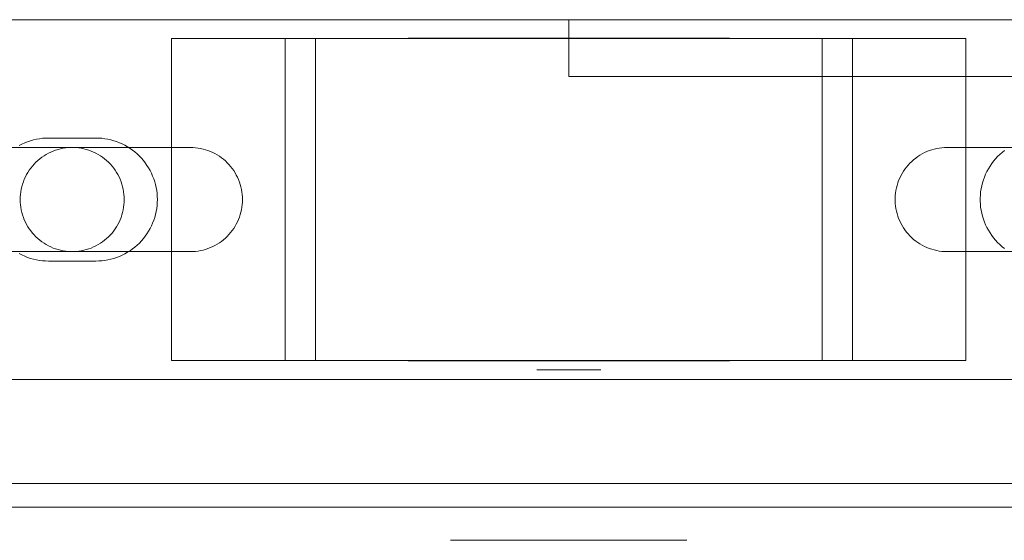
# Model space of a CAD drawing. Header units: millimetres. Extents: x -4395 to 65662, y -65530 to 6847.
# Tile 16 of 256: x 242 to 346, y -59265 to -59210. Entities that reach past the tile are written whole.
import ezdxf

# ---------------------------------------------------------------- set-up
doc = ezdxf.new("R2010")
doc.units = ezdxf.units.MM
doc.layers.add('R33_DET_superior_C05', color=7, linetype='Continuous', lineweight=0)

msp = doc.modelspace()

# ---------------------------------------------------------------- linework, layer by layer
at = {"layer": 'R33_DET_superior_C05'}
for p, q in [((230, -59210), (370, -59210)), ((300, -59216), (300, -59210)), ((300, -59210), (375, -59210)), ((258, -59212), (278.097, -59212)), ((258, -59246), (258, -59212)), ((258, -59212), (270, -59212)), ((273.209, -59212), (270, -59212)), ((270, -59246), (270, -59212)), ((273.209, -59246), (273.209, -59212)), ((273.209, -59212), (273.888, -59212)), ((273.888, -59212), (274.627, -59212)), ((274.627, -59212), (275.424, -59212)), ((275.424, -59212), (276.278, -59212)), ((276.278, -59212), (277.186, -59212)), ((277.186, -59212), (278.147, -59212)), ((278.097, -59212), (321.903, -59212)), ((278.147, -59212), (279.159, -59212)), ((279.159, -59212), (280.218, -59212)), ((280.218, -59212), (281.323, -59212)), ((281.323, -59212), (282.471, -59212)), ((282.471, -59212), (283.659, -59212)), ((283.004, -59212), (283.043, -59212)), ((283.048, -59211.95), (283.005, -59211.95)), ((283.051, -59212), (283.007, -59212)), ((283.043, -59212), (283.125, -59212)), ((283.132, -59211.95), (283.048, -59211.95)), ((283.138, -59212), (283.051, -59212)), ((283.125, -59212), (283.248, -59212)), ((283.258, -59211.95), (283.132, -59211.95)), ((283.267, -59212), (283.138, -59212)), ((283.248, -59212), (283.413, -59212)), ((283.426, -59211.95), (283.258, -59211.95)), ((283.436, -59212), (283.267, -59212)), ((283.413, -59212), (283.619, -59212)), ((283.635, -59211.95), (283.426, -59211.95)), ((283.647, -59212), (283.436, -59212)), ((283.619, -59212), (283.865, -59212)), ((283.885, -59211.95), (283.635, -59211.95)), ((283.899, -59212), (283.647, -59212)), ((283.659, -59212), (284.885, -59212)), ((283.865, -59212), (284.151, -59212)), ((284.175, -59211.95), (283.885, -59211.95)), ((284.19, -59212), (283.899, -59212)), ((284.151, -59212), (284.477, -59212)), ((284.504, -59211.95), (284.175, -59211.95)), ((284.52, -59212), (284.19, -59212)), ((284.477, -59212), (284.841, -59212)), ((284.872, -59211.95), (284.504, -59211.95)), ((284.889, -59212), (284.52, -59212)), ((284.841, -59212), (285.242, -59212)), ((285.278, -59211.95), (284.872, -59211.95)), ((284.885, -59212), (286.146, -59212)), ((285.295, -59212), (284.889, -59212)), ((285.242, -59212), (285.68, -59212)), ((285.72, -59211.95), (285.278, -59211.95)), ((285.738, -59212), (285.295, -59212)), ((285.68, -59212), (286.154, -59212)), ((286.197, -59211.95), (285.72, -59211.95)), ((286.216, -59212), (285.738, -59212)), ((286.146, -59212), (287.439, -59212)), ((286.154, -59212), (286.662, -59212)), ((286.709, -59211.95), (286.197, -59211.95)), ((286.728, -59212), (286.216, -59212)), ((286.662, -59212), (287.202, -59212)), ((287.254, -59211.95), (286.709, -59211.95)), ((287.273, -59212), (286.728, -59212)), ((287.202, -59212), (287.775, -59212)), ((287.83, -59211.95), (287.254, -59211.95)), ((287.849, -59212), (287.273, -59212)), ((287.439, -59212), (288.761, -59212)), ((287.535, -59211.95), (287.504, -59211.95)), ((287.597, -59211.95), (287.535, -59211.95)), ((287.69, -59211.95), (287.597, -59211.95)), ((287.813, -59211.95), (287.69, -59211.95)), ((287.775, -59212), (288.378, -59212)), ((287.967, -59211.95), (287.813, -59211.95)), ((288.437, -59211.95), (287.83, -59211.95)), ((288.456, -59212), (287.849, -59212)), ((288.151, -59211.95), (287.967, -59211.95)), ((288.364, -59211.95), (288.151, -59211.95)), ((288.606, -59211.95), (288.364, -59211.95)), ((288.378, -59212), (289.009, -59212)), ((289.073, -59211.95), (288.437, -59211.95)), ((289.091, -59212), (288.456, -59212)), ((288.877, -59211.95), (288.606, -59211.95)), ((288.761, -59212), (290.108, -59212)), ((289.175, -59211.95), (288.877, -59211.95)), ((289.009, -59212), (289.668, -59212)), ((289.735, -59211.95), (289.073, -59211.95)), ((289.753, -59212), (289.091, -59212)), ((289.5, -59211.95), (289.175, -59211.95)), ((289.851, -59211.95), (289.5, -59211.95)), ((289.668, -59212), (290.309, -59212)), ((290.424, -59211.95), (289.735, -59211.95)), ((290.44, -59212), (289.753, -59212)), ((290.227, -59211.95), (289.851, -59211.95)), ((290.108, -59212), (291.479, -59212)), ((290.628, -59211.95), (290.227, -59211.95)), ((290.309, -59212), (290.971, -59212)), ((291.136, -59211.95), (290.424, -59211.95)), ((291.151, -59212), (290.44, -59212)), ((291.052, -59211.95), (290.628, -59211.95)), ((290.971, -59212), (291.653, -59212)), ((291.498, -59211.95), (291.052, -59211.95)), ((291.87, -59211.95), (291.136, -59211.95)), ((291.885, -59212), (291.151, -59212)), ((291.479, -59212), (292.869, -59212)), ((291.965, -59211.95), (291.498, -59211.95)), ((291.653, -59212), (292.352, -59212)), ((292.624, -59211.95), (291.87, -59211.95)), ((292.638, -59212), (291.885, -59212)), ((292.452, -59211.95), (291.965, -59211.95)), ((292.352, -59212), (293.069, -59212)), ((292.958, -59211.95), (292.452, -59211.95)), ((293.397, -59211.95), (292.624, -59211.95)), ((293.409, -59212), (292.638, -59212)), ((292.869, -59212), (294.275, -59212)), ((293.482, -59211.95), (292.958, -59211.95)), ((293.069, -59212), (293.801, -59212)), ((294.186, -59211.95), (293.397, -59211.95)), ((294.197, -59212), (293.409, -59212)), ((294.022, -59211.95), (293.482, -59211.95)), ((293.801, -59212), (294.546, -59212)), ((294.576, -59211.95), (294.022, -59211.95)), ((294.989, -59211.95), (294.186, -59211.95)), ((294.999, -59212), (294.197, -59212)), ((294.275, -59212), (295.695, -59212)), ((294.546, -59212), (295.303, -59212)), ((295.145, -59211.95), (294.576, -59211.95)), ((295.805, -59211.95), (294.989, -59211.95)), ((295.813, -59212), (294.999, -59212)), ((295.725, -59211.95), (295.145, -59211.95)), ((295.303, -59212), (296.07, -59212)), ((295.695, -59212), (297.124, -59212)), ((296.316, -59211.95), (295.725, -59211.95)), ((296.632, -59211.95), (295.805, -59211.95)), ((296.638, -59212), (295.813, -59212)), ((296.07, -59212), (296.845, -59212)), ((296.916, -59211.95), (296.316, -59211.95)), ((297.466, -59211.95), (296.632, -59211.95)), ((297.471, -59212), (296.638, -59212)), ((296.845, -59212), (297.628, -59212)), ((297.523, -59211.95), (296.916, -59211.95)), ((297.124, -59212), (298.561, -59212)), ((298.307, -59211.95), (297.466, -59211.95)), ((298.311, -59212), (297.471, -59212)), ((298.137, -59211.95), (297.523, -59211.95)), ((297.628, -59212), (298.416, -59212)), ((298.755, -59211.95), (298.137, -59211.95)), ((299.153, -59211.95), (298.307, -59211.95)), ((299.154, -59212), (298.311, -59212)), ((298.416, -59212), (299.207, -59212)), ((298.561, -59212), (300, -59212)), ((299.377, -59211.95), (298.755, -59211.95)), ((300, -59211.95), (299.153, -59211.95)), ((300, -59212), (299.154, -59212)), ((300, -59212), (299.207, -59212)), ((300, -59211.95), (299.377, -59211.95)), ((300, -59211.95), (300.847, -59211.95)), ((300.623, -59211.95), (300, -59211.95)), ((300.846, -59212), (300, -59212)), ((300, -59212), (300.793, -59212)), ((300, -59212), (301.439, -59212)), ((301.245, -59211.95), (300.623, -59211.95)), ((300.793, -59212), (301.584, -59212)), ((301.689, -59212), (300.846, -59212)), ((300.847, -59211.95), (301.693, -59211.95)), ((301.863, -59211.95), (301.245, -59211.95)), ((301.439, -59212), (302.876, -59212)), ((301.584, -59212), (302.372, -59212)), ((302.529, -59212), (301.689, -59212)), ((301.693, -59211.95), (302.534, -59211.95)), ((302.477, -59211.95), (301.863, -59211.95)), ((302.372, -59212), (303.155, -59212)), ((303.084, -59211.95), (302.477, -59211.95)), ((303.362, -59212), (302.529, -59212)), ((302.534, -59211.95), (303.368, -59211.95)), ((302.876, -59212), (304.305, -59212)), ((303.684, -59211.95), (303.084, -59211.95)), ((303.155, -59212), (303.93, -59212)), ((304.187, -59212), (303.362, -59212)), ((303.368, -59211.95), (304.195, -59211.95)), ((304.275, -59211.95), (303.684, -59211.95)), ((303.93, -59212), (304.697, -59212)), ((305.001, -59212), (304.187, -59212)), ((304.195, -59211.95), (305.011, -59211.95)), ((304.855, -59211.95), (304.275, -59211.95)), ((304.305, -59212), (305.725, -59212)), ((304.697, -59212), (305.454, -59212)), ((305.424, -59211.95), (304.855, -59211.95)), ((305.803, -59212), (305.001, -59212)), ((305.011, -59211.95), (305.814, -59211.95)), ((305.978, -59211.95), (305.424, -59211.95)), ((305.454, -59212), (306.199, -59212)), ((305.725, -59212), (307.131, -59212)), ((306.591, -59212), (305.803, -59212)), ((305.814, -59211.95), (306.603, -59211.95)), ((306.518, -59211.95), (305.978, -59211.95)), ((306.199, -59212), (306.931, -59212)), ((307.042, -59211.95), (306.518, -59211.95)), ((307.362, -59212), (306.591, -59212)), ((306.603, -59211.95), (307.376, -59211.95)), ((306.931, -59212), (307.648, -59212)), ((307.548, -59211.95), (307.042, -59211.95)), ((307.131, -59212), (308.521, -59212)), ((308.115, -59212), (307.362, -59212)), ((307.376, -59211.95), (308.13, -59211.95)), ((308.035, -59211.95), (307.548, -59211.95)), ((307.648, -59212), (308.347, -59212)), ((308.502, -59211.95), (308.035, -59211.95)), ((308.849, -59212), (308.115, -59212)), ((308.13, -59211.95), (308.864, -59211.95)), ((308.347, -59212), (309.029, -59212)), ((308.948, -59211.95), (308.502, -59211.95)), ((308.521, -59212), (309.892, -59212)), ((309.56, -59212), (308.849, -59212)), ((308.864, -59211.95), (309.576, -59211.95)), ((309.372, -59211.95), (308.948, -59211.95)), ((309.029, -59212), (309.691, -59212)), ((309.773, -59211.95), (309.372, -59211.95)), ((310.247, -59212), (309.56, -59212)), ((309.576, -59211.95), (310.265, -59211.95)), ((310.332, -59212), (309.691, -59212)), ((310.149, -59211.95), (309.773, -59211.95)), ((309.892, -59212), (311.239, -59212)), ((310.5, -59211.95), (310.149, -59211.95)), ((310.909, -59212), (310.247, -59212)), ((310.265, -59211.95), (310.927, -59211.95)), ((310.332, -59212), (310.991, -59212)), ((310.825, -59211.95), (310.5, -59211.95)), ((311.123, -59211.95), (310.825, -59211.95)), ((311.544, -59212), (310.909, -59212)), ((310.927, -59211.95), (311.563, -59211.95)), ((310.991, -59212), (311.622, -59212)), ((311.394, -59211.95), (311.123, -59211.95)), ((311.239, -59212), (312.561, -59212)), ((311.636, -59211.95), (311.394, -59211.95)), ((312.151, -59212), (311.544, -59212)), ((311.563, -59211.95), (312.17, -59211.95)), ((311.622, -59212), (312.225, -59212)), ((311.849, -59211.95), (311.636, -59211.95)), ((312.033, -59211.95), (311.849, -59211.95)), ((312.187, -59211.95), (312.033, -59211.95)), ((312.727, -59212), (312.151, -59212)), ((312.17, -59211.95), (312.746, -59211.95)), ((312.31, -59211.95), (312.187, -59211.95)), ((312.225, -59212), (312.798, -59212)), ((312.403, -59211.95), (312.31, -59211.95)), ((312.465, -59211.95), (312.403, -59211.95)), ((312.496, -59211.95), (312.465, -59211.95)), ((312.561, -59212), (313.854, -59212)), ((313.272, -59212), (312.727, -59212)), ((312.746, -59211.95), (313.291, -59211.95)), ((312.798, -59212), (313.338, -59212)), ((313.784, -59212), (313.272, -59212)), ((313.291, -59211.95), (313.803, -59211.95)), ((313.338, -59212), (313.846, -59212)), ((314.262, -59212), (313.784, -59212)), ((313.803, -59211.95), (314.28, -59211.95)), ((313.846, -59212), (314.32, -59212)), ((313.854, -59212), (315.115, -59212)), ((314.705, -59212), (314.262, -59212)), ((314.28, -59211.95), (314.722, -59211.95)), ((314.32, -59212), (314.758, -59212)), ((315.111, -59212), (314.705, -59212)), ((314.722, -59211.95), (315.128, -59211.95)), ((314.758, -59212), (315.159, -59212)), ((315.48, -59212), (315.111, -59212)), ((315.115, -59212), (316.341, -59212)), ((315.128, -59211.95), (315.496, -59211.95)), ((315.159, -59212), (315.523, -59212)), ((315.81, -59212), (315.48, -59212)), ((315.496, -59211.95), (315.825, -59211.95)), ((315.523, -59212), (315.849, -59212)), ((316.101, -59212), (315.81, -59212)), ((315.825, -59211.95), (316.115, -59211.95)), ((315.849, -59212), (316.135, -59212)), ((316.353, -59212), (316.101, -59212)), ((316.115, -59211.95), (316.365, -59211.95)), ((316.135, -59212), (316.381, -59212)), ((316.341, -59212), (317.529, -59212)), ((316.564, -59212), (316.353, -59212)), ((316.365, -59211.95), (316.574, -59211.95)), ((316.381, -59212), (316.587, -59212)), ((316.733, -59212), (316.564, -59212)), ((316.574, -59211.95), (316.742, -59211.95)), ((316.587, -59212), (316.752, -59212)), ((316.862, -59212), (316.733, -59212)), ((316.742, -59211.95), (316.868, -59211.95)), ((316.752, -59212), (316.875, -59212)), ((316.949, -59212), (316.862, -59212)), ((316.868, -59211.95), (316.952, -59211.95)), ((316.875, -59212), (316.957, -59212)), ((316.952, -59211.95), (316.995, -59211.95)), ((316.957, -59212), (316.996, -59212)), ((317.529, -59212), (318.677, -59212)), ((318.677, -59212), (319.782, -59212)), ((319.782, -59212), (320.841, -59212)), ((320.841, -59212), (321.853, -59212)), ((321.853, -59212), (322.814, -59212)), ((321.903, -59212), (342, -59212)), ((322.814, -59212), (323.722, -59212)), ((323.722, -59212), (324.576, -59212)), ((324.576, -59212), (325.373, -59212)), ((325.373, -59212), (326.112, -59212)), ((326.791, -59212), (326.112, -59212)), ((330, -59212), (326.791, -59212)), ((326.791, -59246), (326.791, -59212)), ((342, -59212), (330, -59212)), ((330, -59246), (330, -59212)), ((342, -59212), (342, -59246)), ((300, -59216), (375, -59216)), ((242.475, -59223.01), (242.18, -59223.144)), ((242.777, -59222.892), (242.475, -59223.01)), ((243.084, -59222.789), (242.777, -59222.892)), ((243.396, -59222.701), (243.084, -59222.789)), ((243.712, -59222.629), (243.396, -59222.701)), ((244.031, -59222.573), (243.712, -59222.629)), ((244.353, -59222.532), (244.031, -59222.573)), ((244.676, -59222.508), (244.353, -59222.532)), ((245, -59222.5), (244.676, -59222.508)), ((245, -59222.5), (250, -59222.5)), ((250, -59222.5), (250.319, -59222.508)), ((250.637, -59222.531), (250.319, -59222.508)), ((250.954, -59222.57), (250.637, -59222.531)), ((251.268, -59222.625), (250.954, -59222.57)), ((251.579, -59222.695), (251.268, -59222.625)), ((251.887, -59222.78), (251.579, -59222.695)), ((252.19, -59222.88), (251.887, -59222.78)), ((252.487, -59222.995), (252.19, -59222.88)), ((252.779, -59223.124), (252.487, -59222.995)), ((253.064, -59223.268), (252.779, -59223.124)), ((235, -59223.5), (260, -59223.5)), ((242.18, -59223.144), (241.891, -59223.292)), ((244.75, -59224.237), (244.991, -59224.106)), ((244.991, -59224.106), (245.238, -59223.987)), ((245.238, -59223.987), (245.491, -59223.88)), ((245.491, -59223.88), (245.748, -59223.786)), ((245.748, -59223.786), (246.01, -59223.706)), ((246.01, -59223.706), (246.276, -59223.638)), ((246.276, -59223.638), (246.545, -59223.584)), ((246.545, -59223.584), (246.816, -59223.543)), ((246.816, -59223.543), (247.089, -59223.515)), ((247.089, -59223.515), (247.363, -59223.502)), ((247.363, -59223.502), (247.637, -59223.502)), ((247.637, -59223.502), (247.911, -59223.515)), ((247.911, -59223.515), (248.184, -59223.543)), ((248.184, -59223.543), (248.455, -59223.584)), ((248.455, -59223.584), (248.724, -59223.638)), ((248.724, -59223.638), (248.99, -59223.706)), ((248.99, -59223.706), (249.252, -59223.786)), ((249.252, -59223.786), (249.509, -59223.88)), ((249.509, -59223.88), (249.762, -59223.987)), ((249.762, -59223.987), (250.009, -59224.106)), ((250.009, -59224.106), (250.25, -59224.237)), ((253.342, -59223.425), (253.064, -59223.268)), ((253.611, -59223.595), (253.342, -59223.425)), ((253.872, -59223.779), (253.611, -59223.595)), ((254.124, -59223.975), (253.872, -59223.779)), ((254.365, -59224.184), (254.124, -59223.975)), ((260, -59223.5), (260.27, -59223.507)), ((260.27, -59223.507), (260.539, -59223.526)), ((260.539, -59223.526), (260.807, -59223.56)), ((260.807, -59223.56), (261.073, -59223.606)), ((261.073, -59223.606), (261.336, -59223.665)), ((261.336, -59223.665), (261.597, -59223.737)), ((261.597, -59223.737), (261.853, -59223.822)), ((261.853, -59223.822), (262.105, -59223.919)), ((262.105, -59223.919), (262.352, -59224.028)), ((262.352, -59224.028), (262.593, -59224.149)), ((262.593, -59224.149), (262.828, -59224.282)), ((337.132, -59224.307), (337.37, -59224.17)), ((337.37, -59224.17), (337.614, -59224.045)), ((337.614, -59224.045), (337.864, -59223.932)), ((337.864, -59223.932), (338.119, -59223.832)), ((338.119, -59223.832), (338.379, -59223.744)), ((338.379, -59223.744), (338.643, -59223.67)), ((338.643, -59223.67), (338.91, -59223.609)), ((338.91, -59223.609), (339.18, -59223.561)), ((339.18, -59223.561), (339.452, -59223.527)), ((339.452, -59223.527), (339.726, -59223.507)), ((339.726, -59223.507), (340, -59223.5)), ((340, -59223.5), (365, -59223.5)), ((345.822, -59224.021), (345.579, -59224.235)), ((346.075, -59223.819), (345.822, -59224.021)), ((243.468, -59225.259), (243.66, -59225.063)), ((243.66, -59225.063), (243.861, -59224.876)), ((243.861, -59224.876), (244.071, -59224.7)), ((244.071, -59224.7), (244.289, -59224.534)), ((244.289, -59224.534), (244.516, -59224.38)), ((244.516, -59224.38), (244.75, -59224.237)), ((250.25, -59224.237), (250.484, -59224.38)), ((250.484, -59224.38), (250.711, -59224.534)), ((250.711, -59224.534), (250.929, -59224.7)), ((250.929, -59224.7), (251.139, -59224.876)), ((251.139, -59224.876), (251.34, -59225.063)), ((251.34, -59225.063), (251.532, -59225.259)), ((254.596, -59224.404), (254.365, -59224.184)), ((254.816, -59224.635), (254.596, -59224.404)), ((255.025, -59224.876), (254.816, -59224.635)), ((255.221, -59225.128), (255.025, -59224.876)), ((255.405, -59225.389), (255.221, -59225.128)), ((262.828, -59224.282), (263.056, -59224.427)), ((263.056, -59224.427), (263.276, -59224.582)), ((263.276, -59224.582), (263.489, -59224.748)), ((263.489, -59224.748), (263.694, -59224.925)), ((263.694, -59224.925), (263.889, -59225.111)), ((263.889, -59225.111), (264.075, -59225.306)), ((335.876, -59225.361), (336.063, -59225.16)), ((336.063, -59225.16), (336.259, -59224.968)), ((336.259, -59224.968), (336.465, -59224.787)), ((336.465, -59224.787), (336.679, -59224.616)), ((336.679, -59224.616), (336.902, -59224.456)), ((336.902, -59224.456), (337.132, -59224.307)), ((344.722, -59225.206), (344.54, -59225.473)), ((344.918, -59224.947), (344.722, -59225.206)), ((345.126, -59224.699), (344.918, -59224.947)), ((345.347, -59224.461), (345.126, -59224.699)), ((345.579, -59224.235), (345.347, -59224.461)), ((242.67, -59226.37), (242.807, -59226.132)), ((242.807, -59226.132), (242.956, -59225.902)), ((242.956, -59225.902), (243.116, -59225.679)), ((243.116, -59225.679), (243.287, -59225.465)), ((243.287, -59225.465), (243.468, -59225.259)), ((251.532, -59225.259), (251.713, -59225.465)), ((251.713, -59225.465), (251.884, -59225.679)), ((251.884, -59225.679), (252.044, -59225.902)), ((252.044, -59225.902), (252.193, -59226.132)), ((252.193, -59226.132), (252.33, -59226.37)), ((255.575, -59225.658), (255.405, -59225.389)), ((255.732, -59225.936), (255.575, -59225.658)), ((255.876, -59226.221), (255.732, -59225.936)), ((256.005, -59226.513), (255.876, -59226.221)), ((264.075, -59225.306), (264.252, -59225.511)), ((264.252, -59225.511), (264.418, -59225.724)), ((264.418, -59225.724), (264.573, -59225.944)), ((264.573, -59225.944), (264.718, -59226.172)), ((264.718, -59226.172), (264.851, -59226.407)), ((335.106, -59226.491), (335.237, -59226.25)), ((335.237, -59226.25), (335.38, -59226.016)), ((335.38, -59226.016), (335.534, -59225.789)), ((335.534, -59225.789), (335.7, -59225.571)), ((335.7, -59225.571), (335.876, -59225.361)), ((344.216, -59226.035), (344.075, -59226.327)), ((344.371, -59225.75), (344.216, -59226.035)), ((344.54, -59225.473), (344.371, -59225.75)), ((242.244, -59227.379), (242.332, -59227.119)), ((242.332, -59227.119), (242.432, -59226.864)), ((242.432, -59226.864), (242.545, -59226.614)), ((242.545, -59226.614), (242.67, -59226.37)), ((252.33, -59226.37), (252.455, -59226.614)), ((252.455, -59226.614), (252.568, -59226.864)), ((252.568, -59226.864), (252.668, -59227.119)), ((252.668, -59227.119), (252.756, -59227.379)), ((256.12, -59226.81), (256.005, -59226.513)), ((256.22, -59227.113), (256.12, -59226.81)), ((256.305, -59227.421), (256.22, -59227.113)), ((264.851, -59226.407), (264.972, -59226.648)), ((264.972, -59226.648), (265.081, -59226.895)), ((265.081, -59226.895), (265.178, -59227.147)), ((265.178, -59227.147), (265.263, -59227.403)), ((334.706, -59227.51), (334.786, -59227.248)), ((334.786, -59227.248), (334.88, -59226.991)), ((334.88, -59226.991), (334.987, -59226.738)), ((334.987, -59226.738), (335.106, -59226.491)), ((343.743, -59227.24), (343.663, -59227.554)), ((343.838, -59226.93), (343.743, -59227.24)), ((343.949, -59226.625), (343.838, -59226.93)), ((344.075, -59226.327), (343.949, -59226.625)), ((242.027, -59228.452), (242.061, -59228.18)), ((242.061, -59228.18), (242.109, -59227.91)), ((242.109, -59227.91), (242.17, -59227.643)), ((242.17, -59227.643), (242.244, -59227.379)), ((252.756, -59227.379), (252.83, -59227.643)), ((252.83, -59227.643), (252.891, -59227.91)), ((252.891, -59227.91), (252.939, -59228.18)), ((252.939, -59228.18), (252.973, -59228.452)), ((256.375, -59227.732), (256.305, -59227.421)), ((256.43, -59228.046), (256.375, -59227.732)), ((256.469, -59228.363), (256.43, -59228.046)), ((265.263, -59227.403), (265.335, -59227.664)), ((265.335, -59227.664), (265.394, -59227.927)), ((265.394, -59227.927), (265.44, -59228.193)), ((265.44, -59228.193), (265.474, -59228.461)), ((334.515, -59228.589), (334.543, -59228.316)), ((334.543, -59228.316), (334.584, -59228.045)), ((334.584, -59228.045), (334.638, -59227.776)), ((334.638, -59227.776), (334.706, -59227.51)), ((343.55, -59228.192), (343.518, -59228.514)), ((343.599, -59227.871), (343.55, -59228.192)), ((343.663, -59227.554), (343.599, -59227.871)), ((242, -59229), (242.007, -59228.726)), ((242.007, -59229.274), (242, -59229)), ((242.007, -59228.726), (242.027, -59228.452)), ((242.027, -59229.548), (242.007, -59229.274)), ((252.973, -59228.452), (252.993, -59228.726)), ((252.993, -59229.274), (252.973, -59229.548)), ((253, -59229), (252.993, -59228.726)), ((253, -59229), (252.993, -59229.274)), ((256.492, -59228.681), (256.469, -59228.363)), ((256.469, -59229.637), (256.492, -59229.319)), ((256.5, -59229), (256.492, -59228.681)), ((256.492, -59229.319), (256.5, -59229)), ((265.474, -59228.461), (265.493, -59228.73)), ((265.493, -59229.27), (265.474, -59229.539)), ((265.5, -59229), (265.493, -59228.73)), ((265.5, -59229), (265.493, -59229.27)), ((334.502, -59228.863), (334.515, -59228.589)), ((334.502, -59229.137), (334.502, -59228.863)), ((334.515, -59229.411), (334.502, -59229.137)), ((343.518, -59228.514), (343.502, -59228.838)), ((343.502, -59228.838), (343.502, -59229.162)), ((343.502, -59229.162), (343.518, -59229.486)), ((242.061, -59229.82), (242.027, -59229.548)), ((242.109, -59230.09), (242.061, -59229.82)), ((242.17, -59230.357), (242.109, -59230.09)), ((242.244, -59230.621), (242.17, -59230.357)), ((252.83, -59230.357), (252.756, -59230.621)), ((252.891, -59230.09), (252.83, -59230.357)), ((252.939, -59229.82), (252.891, -59230.09)), ((252.973, -59229.548), (252.939, -59229.82)), ((256.305, -59230.579), (256.375, -59230.268)), ((256.375, -59230.268), (256.43, -59229.954)), ((256.43, -59229.954), (256.469, -59229.637)), ((265.335, -59230.336), (265.263, -59230.597)), ((265.394, -59230.073), (265.335, -59230.336)), ((265.44, -59229.807), (265.394, -59230.073)), ((265.474, -59229.539), (265.44, -59229.807)), ((334.543, -59229.684), (334.515, -59229.411)), ((334.584, -59229.955), (334.543, -59229.684)), ((334.638, -59230.224), (334.584, -59229.955)), ((334.706, -59230.49), (334.638, -59230.224)), ((343.518, -59229.486), (343.55, -59229.808)), ((343.55, -59229.808), (343.599, -59230.129)), ((343.599, -59230.129), (343.663, -59230.446)), ((242.332, -59230.881), (242.244, -59230.621)), ((242.432, -59231.136), (242.332, -59230.881)), ((242.545, -59231.386), (242.432, -59231.136)), ((242.67, -59231.63), (242.545, -59231.386)), ((252.455, -59231.386), (252.33, -59231.63)), ((252.568, -59231.136), (252.455, -59231.386)), ((252.668, -59230.881), (252.568, -59231.136)), ((252.756, -59230.621), (252.668, -59230.881)), ((256.005, -59231.487), (256.12, -59231.19)), ((256.12, -59231.19), (256.22, -59230.887)), ((256.22, -59230.887), (256.305, -59230.579)), ((264.972, -59231.352), (264.851, -59231.593)), ((265.081, -59231.105), (264.972, -59231.352)), ((265.178, -59230.853), (265.081, -59231.105)), ((265.263, -59230.597), (265.178, -59230.853)), ((334.786, -59230.752), (334.706, -59230.49)), ((334.88, -59231.009), (334.786, -59230.752)), ((334.987, -59231.262), (334.88, -59231.009)), ((335.106, -59231.509), (334.987, -59231.262)), ((343.663, -59230.446), (343.743, -59230.76)), ((343.743, -59230.76), (343.838, -59231.07)), ((343.838, -59231.07), (343.949, -59231.375)), ((343.949, -59231.375), (344.075, -59231.673)), ((242.807, -59231.868), (242.67, -59231.63)), ((242.956, -59232.098), (242.807, -59231.868)), ((243.116, -59232.321), (242.956, -59232.098)), ((243.287, -59232.535), (243.116, -59232.321)), ((251.884, -59232.321), (251.713, -59232.535)), ((252.044, -59232.098), (251.884, -59232.321)), ((252.193, -59231.868), (252.044, -59232.098)), ((252.33, -59231.63), (252.193, -59231.868)), ((255.405, -59232.611), (255.575, -59232.342)), ((255.575, -59232.342), (255.732, -59232.064)), ((255.732, -59232.064), (255.876, -59231.779)), ((255.876, -59231.779), (256.005, -59231.487)), ((264.252, -59232.489), (264.075, -59232.694)), ((264.418, -59232.276), (264.252, -59232.489)), ((264.573, -59232.056), (264.418, -59232.276)), ((264.718, -59231.828), (264.573, -59232.056)), ((264.851, -59231.593), (264.718, -59231.828)), ((335.237, -59231.75), (335.106, -59231.509)), ((335.38, -59231.984), (335.237, -59231.75)), ((335.534, -59232.211), (335.38, -59231.984)), ((335.7, -59232.429), (335.534, -59232.211)), ((335.876, -59232.639), (335.7, -59232.429)), ((344.075, -59231.673), (344.216, -59231.965)), ((344.216, -59231.965), (344.371, -59232.25)), ((344.371, -59232.25), (344.54, -59232.527)), ((243.468, -59232.741), (243.287, -59232.535)), ((243.66, -59232.937), (243.468, -59232.741)), ((243.861, -59233.124), (243.66, -59232.937)), ((244.071, -59233.3), (243.861, -59233.124)), ((244.289, -59233.466), (244.071, -59233.3)), ((244.516, -59233.62), (244.289, -59233.466)), ((250.711, -59233.466), (250.484, -59233.62)), ((250.929, -59233.3), (250.711, -59233.466)), ((251.139, -59233.124), (250.929, -59233.3)), ((251.34, -59232.937), (251.139, -59233.124)), ((251.532, -59232.741), (251.34, -59232.937)), ((251.713, -59232.535), (251.532, -59232.741)), ((254.596, -59233.596), (254.816, -59233.365)), ((254.816, -59233.365), (255.025, -59233.124)), ((255.025, -59233.124), (255.221, -59232.872)), ((255.221, -59232.872), (255.405, -59232.611)), ((263.276, -59233.418), (263.056, -59233.573)), ((263.489, -59233.252), (263.276, -59233.418)), ((263.694, -59233.075), (263.489, -59233.252)), ((263.889, -59232.889), (263.694, -59233.075)), ((264.075, -59232.694), (263.889, -59232.889)), ((336.063, -59232.84), (335.876, -59232.639)), ((336.259, -59233.032), (336.063, -59232.84)), ((336.465, -59233.213), (336.259, -59233.032)), ((336.679, -59233.384), (336.465, -59233.213)), ((336.902, -59233.544), (336.679, -59233.384)), ((337.132, -59233.693), (336.902, -59233.544)), ((344.54, -59232.527), (344.722, -59232.794)), ((344.722, -59232.794), (344.918, -59233.053)), ((344.918, -59233.053), (345.126, -59233.301)), ((345.126, -59233.301), (345.347, -59233.539)), ((345.347, -59233.539), (345.579, -59233.765)), ((260, -59234.5), (235, -59234.5)), ((244.75, -59233.763), (244.516, -59233.62)), ((244.991, -59233.894), (244.75, -59233.763)), ((245.238, -59234.013), (244.991, -59233.894)), ((245.491, -59234.12), (245.238, -59234.013)), ((245.748, -59234.214), (245.491, -59234.12)), ((246.01, -59234.294), (245.748, -59234.214)), ((246.276, -59234.362), (246.01, -59234.294)), ((246.545, -59234.416), (246.276, -59234.362)), ((246.816, -59234.457), (246.545, -59234.416)), ((247.089, -59234.485), (246.816, -59234.457)), ((247.363, -59234.498), (247.089, -59234.485)), ((247.637, -59234.498), (247.363, -59234.498)), ((247.911, -59234.485), (247.637, -59234.498)), ((248.184, -59234.457), (247.911, -59234.485)), ((248.455, -59234.416), (248.184, -59234.457)), ((248.724, -59234.362), (248.455, -59234.416)), ((248.99, -59234.294), (248.724, -59234.362)), ((249.252, -59234.214), (248.99, -59234.294)), ((249.509, -59234.12), (249.252, -59234.214)), ((249.762, -59234.013), (249.509, -59234.12)), ((250.009, -59233.894), (249.762, -59234.013)), ((250.25, -59233.763), (250.009, -59233.894)), ((250.484, -59233.62), (250.25, -59233.763)), ((253.064, -59234.732), (253.342, -59234.575)), ((253.342, -59234.575), (253.611, -59234.405)), ((253.611, -59234.405), (253.872, -59234.221)), ((253.872, -59234.221), (254.124, -59234.025)), ((254.124, -59234.025), (254.365, -59233.816)), ((254.365, -59233.816), (254.596, -59233.596)), ((260.27, -59234.493), (260, -59234.5)), ((260.539, -59234.474), (260.27, -59234.493)), ((260.807, -59234.44), (260.539, -59234.474)), ((261.073, -59234.394), (260.807, -59234.44)), ((261.336, -59234.335), (261.073, -59234.394)), ((261.597, -59234.263), (261.336, -59234.335)), ((261.853, -59234.178), (261.597, -59234.263)), ((262.105, -59234.081), (261.853, -59234.178)), ((262.352, -59233.972), (262.105, -59234.081)), ((262.593, -59233.851), (262.352, -59233.972)), ((262.828, -59233.718), (262.593, -59233.851)), ((263.056, -59233.573), (262.828, -59233.718)), ((337.37, -59233.83), (337.132, -59233.693)), ((337.614, -59233.955), (337.37, -59233.83)), ((337.864, -59234.068), (337.614, -59233.955)), ((338.119, -59234.168), (337.864, -59234.068)), ((338.379, -59234.256), (338.119, -59234.168)), ((338.643, -59234.33), (338.379, -59234.256)), ((338.91, -59234.391), (338.643, -59234.33)), ((339.18, -59234.439), (338.91, -59234.391)), ((339.452, -59234.473), (339.18, -59234.439)), ((339.726, -59234.493), (339.452, -59234.473)), ((340, -59234.5), (339.726, -59234.493)), ((365, -59234.5), (340, -59234.5)), ((345.579, -59233.765), (345.822, -59233.979)), ((345.822, -59233.979), (346.075, -59234.181)), ((241.891, -59234.708), (242.18, -59234.856)), ((242.18, -59234.856), (242.475, -59234.99)), ((242.475, -59234.99), (242.777, -59235.108)), ((242.777, -59235.108), (243.084, -59235.211)), ((243.084, -59235.211), (243.396, -59235.299)), ((243.396, -59235.299), (243.712, -59235.371)), ((243.712, -59235.371), (244.031, -59235.427)), ((244.031, -59235.427), (244.353, -59235.468)), ((244.353, -59235.468), (244.676, -59235.492)), ((245, -59235.5), (244.676, -59235.492)), ((250, -59235.5), (245, -59235.5)), ((250, -59235.5), (250.319, -59235.492)), ((250.319, -59235.492), (250.637, -59235.469)), ((250.637, -59235.469), (250.954, -59235.43)), ((250.954, -59235.43), (251.268, -59235.375)), ((251.268, -59235.375), (251.579, -59235.305)), ((251.579, -59235.305), (251.887, -59235.22)), ((251.887, -59235.22), (252.19, -59235.12)), ((252.19, -59235.12), (252.487, -59235.005)), ((252.487, -59235.005), (252.779, -59234.876)), ((252.779, -59234.876), (253.064, -59234.732)), ((258, -59246), (278.097, -59246)), ((258, -59246), (270, -59246)), ((270, -59246), (273.209, -59246)), ((273.209, -59246), (273.888, -59246)), ((273.888, -59246), (274.627, -59246)), ((274.627, -59246), (275.424, -59246)), ((275.424, -59246), (276.278, -59246)), ((276.278, -59246), (277.186, -59246)), ((277.186, -59246), (278.147, -59246)), ((278.097, -59246), (321.903, -59246)), ((278.147, -59246), (279.159, -59246)), ((279.159, -59246), (280.218, -59246)), ((280.218, -59246), (281.323, -59246)), ((281.323, -59246), (282.471, -59246)), ((282.471, -59246), (283.659, -59246)), ((283.004, -59246), (283.043, -59246)), ((283.051, -59246), (283.007, -59246)), ((283.043, -59246), (283.125, -59246)), ((283.138, -59246), (283.051, -59246)), ((283.125, -59246), (283.248, -59246)), ((283.267, -59246), (283.138, -59246)), ((283.248, -59246), (283.413, -59246)), ((283.436, -59246), (283.267, -59246)), ((283.413, -59246), (283.619, -59246)), ((283.647, -59246), (283.436, -59246)), ((283.619, -59246), (283.865, -59246)), ((283.899, -59246), (283.647, -59246)), ((283.659, -59246), (284.885, -59246)), ((283.865, -59246), (284.151, -59246)), ((284.19, -59246), (283.899, -59246)), ((284.151, -59246), (284.477, -59246)), ((284.52, -59246), (284.19, -59246)), ((284.477, -59246), (284.841, -59246)), ((284.889, -59246), (284.52, -59246)), ((284.841, -59246), (285.242, -59246)), ((284.885, -59246), (286.146, -59246)), ((285.295, -59246), (284.889, -59246)), ((285.242, -59246), (285.68, -59246)), ((285.738, -59246), (285.295, -59246)), ((285.68, -59246), (286.154, -59246)), ((286.216, -59246), (285.738, -59246)), ((286.146, -59246), (287.439, -59246)), ((286.154, -59246), (286.662, -59246)), ((286.728, -59246), (286.216, -59246)), ((286.662, -59246), (287.202, -59246)), ((287.273, -59246), (286.728, -59246)), ((287.202, -59246), (287.775, -59246)), ((287.849, -59246), (287.273, -59246)), ((287.439, -59246), (288.761, -59246)), ((287.775, -59246), (288.378, -59246)), ((288.456, -59246), (287.849, -59246)), ((288.378, -59246), (289.009, -59246)), ((289.091, -59246), (288.456, -59246)), ((288.761, -59246), (290.108, -59246)), ((289.009, -59246), (289.668, -59246)), ((289.753, -59246), (289.091, -59246)), ((289.668, -59246), (290.309, -59246)), ((290.44, -59246), (289.753, -59246)), ((290.108, -59246), (291.479, -59246)), ((290.309, -59246), (290.971, -59246)), ((291.151, -59246), (290.44, -59246)), ((290.971, -59246), (291.653, -59246)), ((291.885, -59246), (291.151, -59246)), ((291.479, -59246), (292.869, -59246)), ((291.653, -59246), (292.352, -59246)), ((292.638, -59246), (291.885, -59246)), ((292.352, -59246), (293.069, -59246)), ((293.409, -59246), (292.638, -59246)), ((292.869, -59246), (294.275, -59246)), ((293.069, -59246), (293.801, -59246)), ((294.197, -59246), (293.409, -59246)), ((293.801, -59246), (294.546, -59246)), ((294.999, -59246), (294.197, -59246)), ((294.275, -59246), (295.695, -59246)), ((294.546, -59246), (295.303, -59246)), ((295.813, -59246), (294.999, -59246)), ((295.303, -59246), (296.07, -59246)), ((295.695, -59246), (297.124, -59246)), ((296.638, -59246), (295.813, -59246)), ((296.07, -59246), (296.845, -59246)), ((297.471, -59246), (296.638, -59246)), ((296.845, -59246), (297.628, -59246)), ((297.124, -59246), (298.561, -59246)), ((298.311, -59246), (297.471, -59246)), ((297.628, -59246), (298.416, -59246)), ((299.154, -59246), (298.311, -59246)), ((298.416, -59246), (299.207, -59246)), ((298.561, -59246), (300, -59246)), ((300, -59246), (299.154, -59246)), ((300, -59246), (299.207, -59246)), ((300.846, -59246), (300, -59246)), ((300, -59246), (300.793, -59246)), ((300, -59246), (301.439, -59246)), ((300.793, -59246), (301.584, -59246)), ((301.689, -59246), (300.846, -59246)), ((301.439, -59246), (302.876, -59246)), ((301.584, -59246), (302.372, -59246)), ((302.529, -59246), (301.689, -59246)), ((302.372, -59246), (303.155, -59246)), ((303.362, -59246), (302.529, -59246)), ((302.876, -59246), (304.305, -59246)), ((303.155, -59246), (303.93, -59246)), ((304.187, -59246), (303.362, -59246)), ((303.93, -59246), (304.697, -59246)), ((305.001, -59246), (304.187, -59246)), ((304.305, -59246), (305.725, -59246)), ((304.697, -59246), (305.454, -59246)), ((305.803, -59246), (305.001, -59246)), ((305.454, -59246), (306.199, -59246)), ((305.725, -59246), (307.131, -59246)), ((306.591, -59246), (305.803, -59246)), ((306.199, -59246), (306.931, -59246)), ((307.362, -59246), (306.591, -59246)), ((306.931, -59246), (307.648, -59246)), ((307.131, -59246), (308.521, -59246)), ((308.115, -59246), (307.362, -59246)), ((307.648, -59246), (308.347, -59246)), ((308.849, -59246), (308.115, -59246)), ((308.347, -59246), (309.029, -59246)), ((308.521, -59246), (309.892, -59246)), ((309.56, -59246), (308.849, -59246)), ((309.029, -59246), (309.691, -59246)), ((310.247, -59246), (309.56, -59246)), ((310.332, -59246), (309.691, -59246)), ((309.892, -59246), (311.239, -59246)), ((310.909, -59246), (310.247, -59246)), ((310.332, -59246), (310.991, -59246)), ((311.544, -59246), (310.909, -59246)), ((310.991, -59246), (311.622, -59246)), ((311.239, -59246), (312.561, -59246)), ((312.151, -59246), (311.544, -59246)), ((311.622, -59246), (312.225, -59246)), ((312.727, -59246), (312.151, -59246)), ((312.225, -59246), (312.798, -59246)), ((312.561, -59246), (313.854, -59246)), ((313.272, -59246), (312.727, -59246)), ((312.798, -59246), (313.338, -59246)), ((313.784, -59246), (313.272, -59246)), ((313.338, -59246), (313.846, -59246)), ((314.262, -59246), (313.784, -59246)), ((313.846, -59246), (314.32, -59246)), ((313.854, -59246), (315.115, -59246)), ((314.705, -59246), (314.262, -59246)), ((314.32, -59246), (314.758, -59246)), ((315.111, -59246), (314.705, -59246)), ((314.758, -59246), (315.159, -59246)), ((315.48, -59246), (315.111, -59246)), ((315.115, -59246), (316.341, -59246)), ((315.159, -59246), (315.523, -59246)), ((315.81, -59246), (315.48, -59246)), ((315.523, -59246), (315.849, -59246)), ((316.101, -59246), (315.81, -59246)), ((315.849, -59246), (316.135, -59246)), ((316.353, -59246), (316.101, -59246)), ((316.135, -59246), (316.381, -59246)), ((316.341, -59246), (317.529, -59246)), ((316.564, -59246), (316.353, -59246)), ((316.381, -59246), (316.587, -59246)), ((316.733, -59246), (316.564, -59246)), ((316.587, -59246), (316.752, -59246)), ((316.862, -59246), (316.733, -59246)), ((316.752, -59246), (316.875, -59246)), ((316.949, -59246), (316.862, -59246)), ((316.875, -59246), (316.957, -59246)), ((316.957, -59246), (316.996, -59246)), ((317.529, -59246), (318.677, -59246)), ((318.677, -59246), (319.782, -59246)), ((319.782, -59246), (320.841, -59246)), ((320.841, -59246), (321.853, -59246)), ((321.853, -59246), (322.814, -59246)), ((342, -59246), (321.903, -59246)), ((322.814, -59246), (323.722, -59246)), ((323.722, -59246), (324.576, -59246)), ((324.576, -59246), (325.373, -59246)), ((325.373, -59246), (326.112, -59246)), ((326.791, -59246), (326.112, -59246)), ((326.791, -59246), (330, -59246)), ((342, -59246), (330, -59246)), ((283.048, -59246.05), (283.005, -59246.05)), ((283.132, -59246.05), (283.048, -59246.05)), ((283.258, -59246.05), (283.132, -59246.05)), ((283.426, -59246.05), (283.258, -59246.05)), ((283.635, -59246.05), (283.426, -59246.05)), ((283.885, -59246.05), (283.635, -59246.05)), ((284.175, -59246.05), (283.885, -59246.05)), ((284.504, -59246.05), (284.175, -59246.05)), ((284.872, -59246.05), (284.504, -59246.05)), ((285.278, -59246.05), (284.872, -59246.05)), ((285.72, -59246.05), (285.278, -59246.05)), ((286.197, -59246.05), (285.72, -59246.05)), ((286.709, -59246.05), (286.197, -59246.05)), ((287.254, -59246.05), (286.709, -59246.05)), ((287.83, -59246.05), (287.254, -59246.05)), ((287.535, -59246.05), (287.504, -59246.05)), ((287.597, -59246.05), (287.535, -59246.05)), ((287.69, -59246.05), (287.597, -59246.05)), ((287.813, -59246.05), (287.69, -59246.05)), ((287.967, -59246.05), (287.813, -59246.05)), ((288.437, -59246.05), (287.83, -59246.05)), ((288.151, -59246.05), (287.967, -59246.05)), ((288.364, -59246.05), (288.151, -59246.05)), ((288.606, -59246.05), (288.364, -59246.05)), ((289.073, -59246.05), (288.437, -59246.05)), ((288.877, -59246.05), (288.606, -59246.05)), ((289.175, -59246.05), (288.877, -59246.05)), ((289.735, -59246.05), (289.073, -59246.05)), ((289.5, -59246.05), (289.175, -59246.05)), ((289.851, -59246.05), (289.5, -59246.05)), ((290.424, -59246.05), (289.735, -59246.05)), ((290.227, -59246.05), (289.851, -59246.05)), ((290.628, -59246.05), (290.227, -59246.05)), ((291.136, -59246.05), (290.424, -59246.05)), ((291.052, -59246.05), (290.628, -59246.05)), ((291.498, -59246.05), (291.052, -59246.05)), ((291.87, -59246.05), (291.136, -59246.05)), ((291.965, -59246.05), (291.498, -59246.05)), ((292.624, -59246.05), (291.87, -59246.05)), ((292.452, -59246.05), (291.965, -59246.05)), ((292.958, -59246.05), (292.452, -59246.05)), ((293.397, -59246.05), (292.624, -59246.05)), ((293.482, -59246.05), (292.958, -59246.05)), ((294.186, -59246.05), (293.397, -59246.05)), ((294.022, -59246.05), (293.482, -59246.05)), ((294.576, -59246.05), (294.022, -59246.05)), ((294.989, -59246.05), (294.186, -59246.05)), ((295.145, -59246.05), (294.576, -59246.05)), ((295.805, -59246.05), (294.989, -59246.05)), ((295.725, -59246.05), (295.145, -59246.05)), ((296.316, -59246.05), (295.725, -59246.05)), ((296.632, -59246.05), (295.805, -59246.05)), ((296.916, -59246.05), (296.316, -59246.05)), ((296.626, -59247), (296.61, -59247)), ((296.652, -59247), (296.626, -59247)), ((297.466, -59246.05), (296.632, -59246.05)), ((296.685, -59247), (296.652, -59247)), ((296.727, -59247), (296.685, -59247)), ((296.777, -59247), (296.727, -59247)), ((296.835, -59247), (296.777, -59247)), ((296.901, -59247), (296.835, -59247)), ((296.974, -59247), (296.901, -59247)), ((297.523, -59246.05), (296.916, -59246.05)), ((297.056, -59247), (296.974, -59247)), ((297.144, -59247), (297.056, -59247)), ((297.239, -59247), (297.144, -59247)), ((297.342, -59247), (297.239, -59247)), ((297.451, -59247), (297.342, -59247)), ((297.566, -59247), (297.451, -59247)), ((298.307, -59246.05), (297.466, -59246.05)), ((298.137, -59246.05), (297.523, -59246.05)), ((297.687, -59247), (297.566, -59247)), ((297.815, -59247), (297.687, -59247)), ((297.947, -59247), (297.815, -59247)), ((298.085, -59247), (297.947, -59247)), ((298.227, -59247), (298.085, -59247)), ((298.755, -59246.05), (298.137, -59246.05)), ((298.374, -59247), (298.227, -59247)), ((299.153, -59246.05), (298.307, -59246.05)), ((298.525, -59247), (298.374, -59247)), ((298.679, -59247), (298.525, -59247)), ((298.837, -59247), (298.679, -59247)), ((299.377, -59246.05), (298.755, -59246.05)), ((298.998, -59247), (298.837, -59247)), ((299.161, -59247), (298.998, -59247)), ((300, -59246.05), (299.153, -59246.05)), ((299.326, -59247), (299.161, -59247)), ((299.493, -59247), (299.326, -59247)), ((300, -59246.05), (299.377, -59246.05)), ((299.661, -59247), (299.493, -59247)), ((299.831, -59247), (299.661, -59247)), ((300, -59247), (299.831, -59247)), ((300, -59246.05), (300.847, -59246.05)), ((300.623, -59246.05), (300, -59246.05)), ((300, -59247), (300.169, -59247)), ((300.169, -59247), (300.339, -59247)), ((300.339, -59247), (300.507, -59247)), ((300.507, -59247), (300.674, -59247)), ((301.245, -59246.05), (300.623, -59246.05)), ((300.674, -59247), (300.839, -59247)), ((300.839, -59247), (301.002, -59247)), ((300.847, -59246.05), (301.693, -59246.05)), ((301.002, -59247), (301.163, -59247)), ((301.163, -59247), (301.321, -59247)), ((301.863, -59246.05), (301.245, -59246.05)), ((301.321, -59247), (301.475, -59247)), ((301.475, -59247), (301.626, -59247)), ((301.626, -59247), (301.773, -59247)), ((301.693, -59246.05), (302.534, -59246.05)), ((301.773, -59247), (301.915, -59247)), ((302.477, -59246.05), (301.863, -59246.05)), ((301.915, -59247), (302.053, -59247)), ((302.053, -59247), (302.185, -59247)), ((302.185, -59247), (302.313, -59247)), ((302.313, -59247), (302.434, -59247)), ((302.434, -59247), (302.549, -59247)), ((303.084, -59246.05), (302.477, -59246.05)), ((302.534, -59246.05), (303.368, -59246.05)), ((302.549, -59247), (302.658, -59247)), ((302.658, -59247), (302.761, -59247)), ((302.761, -59247), (302.856, -59247)), ((302.856, -59247), (302.944, -59247)), ((302.944, -59247), (303.026, -59247)), ((303.026, -59247), (303.099, -59247)), ((303.684, -59246.05), (303.084, -59246.05)), ((303.099, -59247), (303.165, -59247)), ((303.165, -59247), (303.223, -59247)), ((303.223, -59247), (303.273, -59247)), ((303.273, -59247), (303.315, -59247)), ((303.315, -59247), (303.348, -59247)), ((303.348, -59247), (303.374, -59247)), ((303.368, -59246.05), (304.195, -59246.05)), ((303.374, -59247), (303.39, -59247)), ((304.275, -59246.05), (303.684, -59246.05)), ((304.195, -59246.05), (305.011, -59246.05)), ((304.855, -59246.05), (304.275, -59246.05)), ((305.424, -59246.05), (304.855, -59246.05)), ((305.011, -59246.05), (305.814, -59246.05)), ((305.978, -59246.05), (305.424, -59246.05)), ((305.814, -59246.05), (306.603, -59246.05)), ((306.518, -59246.05), (305.978, -59246.05)), ((307.042, -59246.05), (306.518, -59246.05)), ((306.603, -59246.05), (307.376, -59246.05)), ((307.548, -59246.05), (307.042, -59246.05)), ((307.376, -59246.05), (308.13, -59246.05)), ((308.035, -59246.05), (307.548, -59246.05)), ((308.502, -59246.05), (308.035, -59246.05)), ((308.13, -59246.05), (308.864, -59246.05)), ((308.948, -59246.05), (308.502, -59246.05)), ((308.864, -59246.05), (309.576, -59246.05)), ((309.372, -59246.05), (308.948, -59246.05)), ((309.773, -59246.05), (309.372, -59246.05)), ((309.576, -59246.05), (310.265, -59246.05)), ((310.149, -59246.05), (309.773, -59246.05)), ((310.5, -59246.05), (310.149, -59246.05)), ((310.265, -59246.05), (310.927, -59246.05)), ((310.825, -59246.05), (310.5, -59246.05)), ((311.123, -59246.05), (310.825, -59246.05)), ((310.927, -59246.05), (311.563, -59246.05)), ((311.394, -59246.05), (311.123, -59246.05)), ((311.636, -59246.05), (311.394, -59246.05)), ((311.563, -59246.05), (312.17, -59246.05)), ((311.849, -59246.05), (311.636, -59246.05)), ((312.033, -59246.05), (311.849, -59246.05)), ((312.187, -59246.05), (312.033, -59246.05)), ((312.17, -59246.05), (312.746, -59246.05)), ((312.31, -59246.05), (312.187, -59246.05)), ((312.403, -59246.05), (312.31, -59246.05)), ((312.465, -59246.05), (312.403, -59246.05)), ((312.496, -59246.05), (312.465, -59246.05)), ((312.746, -59246.05), (313.291, -59246.05)), ((313.291, -59246.05), (313.803, -59246.05)), ((313.803, -59246.05), (314.28, -59246.05)), ((314.28, -59246.05), (314.722, -59246.05)), ((314.722, -59246.05), (315.128, -59246.05)), ((315.128, -59246.05), (315.496, -59246.05)), ((315.496, -59246.05), (315.825, -59246.05)), ((315.825, -59246.05), (316.115, -59246.05)), ((316.115, -59246.05), (316.365, -59246.05)), ((316.365, -59246.05), (316.574, -59246.05)), ((316.574, -59246.05), (316.742, -59246.05)), ((316.742, -59246.05), (316.868, -59246.05)), ((316.868, -59246.05), (316.952, -59246.05)), ((316.952, -59246.05), (316.995, -59246.05)), ((230, -59248), (370, -59248)), ((210, -59259), (390, -59259)), ((185, -59261.5), (415, -59261.5)), ((287.535, -59265), (287.504, -59265)), ((287.597, -59265), (287.535, -59265)), ((287.69, -59265), (287.597, -59265)), ((287.813, -59265), (287.69, -59265)), ((287.967, -59265), (287.813, -59265)), ((288.151, -59265), (287.967, -59265)), ((288.364, -59265), (288.151, -59265)), ((288.606, -59265), (288.364, -59265)), ((288.877, -59265), (288.606, -59265)), ((289.175, -59265), (288.877, -59265)), ((289.5, -59265), (289.175, -59265)), ((289.851, -59265), (289.5, -59265)), ((290.227, -59265), (289.851, -59265)), ((290.628, -59265), (290.227, -59265)), ((291.052, -59265), (290.628, -59265)), ((291.498, -59265), (291.052, -59265)), ((291.965, -59265), (291.498, -59265)), ((292.452, -59265), (291.965, -59265)), ((292.958, -59265), (292.452, -59265)), ((293.482, -59265), (292.958, -59265)), ((294.022, -59265), (293.482, -59265)), ((294.576, -59265), (294.022, -59265)), ((295.145, -59265), (294.576, -59265)), ((295.725, -59265), (295.145, -59265)), ((296.316, -59265), (295.725, -59265)), ((296.916, -59265), (296.316, -59265)), ((296.626, -59265), (296.61, -59265)), ((296.652, -59265), (296.626, -59265)), ((296.685, -59265), (296.652, -59265)), ((296.727, -59265), (296.685, -59265)), ((296.777, -59265), (296.727, -59265)), ((296.835, -59265), (296.777, -59265)), ((296.901, -59265), (296.835, -59265)), ((296.974, -59265), (296.901, -59265)), ((297.523, -59265), (296.916, -59265)), ((297.056, -59265), (296.974, -59265)), ((297.144, -59265), (297.056, -59265)), ((297.239, -59265), (297.144, -59265)), ((297.342, -59265), (297.239, -59265)), ((297.451, -59265), (297.342, -59265)), ((297.566, -59265), (297.451, -59265)), ((298.137, -59265), (297.523, -59265)), ((297.687, -59265), (297.566, -59265)), ((297.815, -59265), (297.687, -59265)), ((297.947, -59265), (297.815, -59265)), ((298.085, -59265), (297.947, -59265)), ((298.227, -59265), (298.085, -59265)), ((298.755, -59265), (298.137, -59265)), ((298.374, -59265), (298.227, -59265)), ((298.525, -59265), (298.374, -59265)), ((298.679, -59265), (298.525, -59265)), ((298.837, -59265), (298.679, -59265)), ((299.377, -59265), (298.755, -59265)), ((298.998, -59265), (298.837, -59265)), ((299.161, -59265), (298.998, -59265)), ((299.326, -59265), (299.161, -59265)), ((299.493, -59265), (299.326, -59265)), ((300, -59265), (299.377, -59265)), ((299.661, -59265), (299.493, -59265)), ((299.831, -59265), (299.661, -59265)), ((300, -59265), (299.831, -59265)), ((300, -59265), (300.623, -59265)), ((300.169, -59265), (300, -59265)), ((300.339, -59265), (300.169, -59265)), ((300.507, -59265), (300.339, -59265)), ((300.674, -59265), (300.507, -59265)), ((300.623, -59265), (301.245, -59265)), ((300.839, -59265), (300.674, -59265)), ((301.002, -59265), (300.839, -59265)), ((301.163, -59265), (301.002, -59265)), ((301.321, -59265), (301.163, -59265)), ((301.245, -59265), (301.863, -59265)), ((301.475, -59265), (301.321, -59265)), ((301.626, -59265), (301.475, -59265)), ((301.773, -59265), (301.626, -59265)), ((301.915, -59265), (301.773, -59265)), ((301.863, -59265), (302.477, -59265)), ((302.053, -59265), (301.915, -59265)), ((302.185, -59265), (302.053, -59265)), ((302.313, -59265), (302.185, -59265)), ((302.434, -59265), (302.313, -59265)), ((302.549, -59265), (302.434, -59265)), ((302.477, -59265), (303.084, -59265)), ((302.658, -59265), (302.549, -59265)), ((302.761, -59265), (302.658, -59265)), ((302.856, -59265), (302.761, -59265)), ((302.944, -59265), (302.856, -59265)), ((303.026, -59265), (302.944, -59265)), ((303.099, -59265), (303.026, -59265)), ((303.084, -59265), (303.684, -59265)), ((303.165, -59265), (303.099, -59265)), ((303.223, -59265), (303.165, -59265)), ((303.273, -59265), (303.223, -59265)), ((303.315, -59265), (303.273, -59265)), ((303.348, -59265), (303.315, -59265)), ((303.374, -59265), (303.348, -59265)), ((303.39, -59265), (303.374, -59265)), ((303.684, -59265), (304.275, -59265)), ((304.275, -59265), (304.855, -59265)), ((304.855, -59265), (305.424, -59265)), ((305.424, -59265), (305.978, -59265)), ((305.978, -59265), (306.518, -59265)), ((306.518, -59265), (307.042, -59265)), ((307.042, -59265), (307.548, -59265)), ((307.548, -59265), (308.035, -59265)), ((308.035, -59265), (308.502, -59265)), ((308.502, -59265), (308.948, -59265)), ((308.948, -59265), (309.372, -59265)), ((309.372, -59265), (309.773, -59265)), ((309.773, -59265), (310.149, -59265)), ((310.149, -59265), (310.5, -59265)), ((310.5, -59265), (310.825, -59265)), ((310.825, -59265), (311.123, -59265)), ((311.123, -59265), (311.394, -59265)), ((311.394, -59265), (311.636, -59265)), ((311.636, -59265), (311.849, -59265)), ((311.849, -59265), (312.033, -59265)), ((312.033, -59265), (312.187, -59265)), ((312.187, -59265), (312.31, -59265)), ((312.31, -59265), (312.403, -59265)), ((312.403, -59265), (312.465, -59265)), ((312.465, -59265), (312.496, -59265))]:
    msp.add_line(p, q, dxfattribs=at)

doc.saveas('drawing.dxf')
